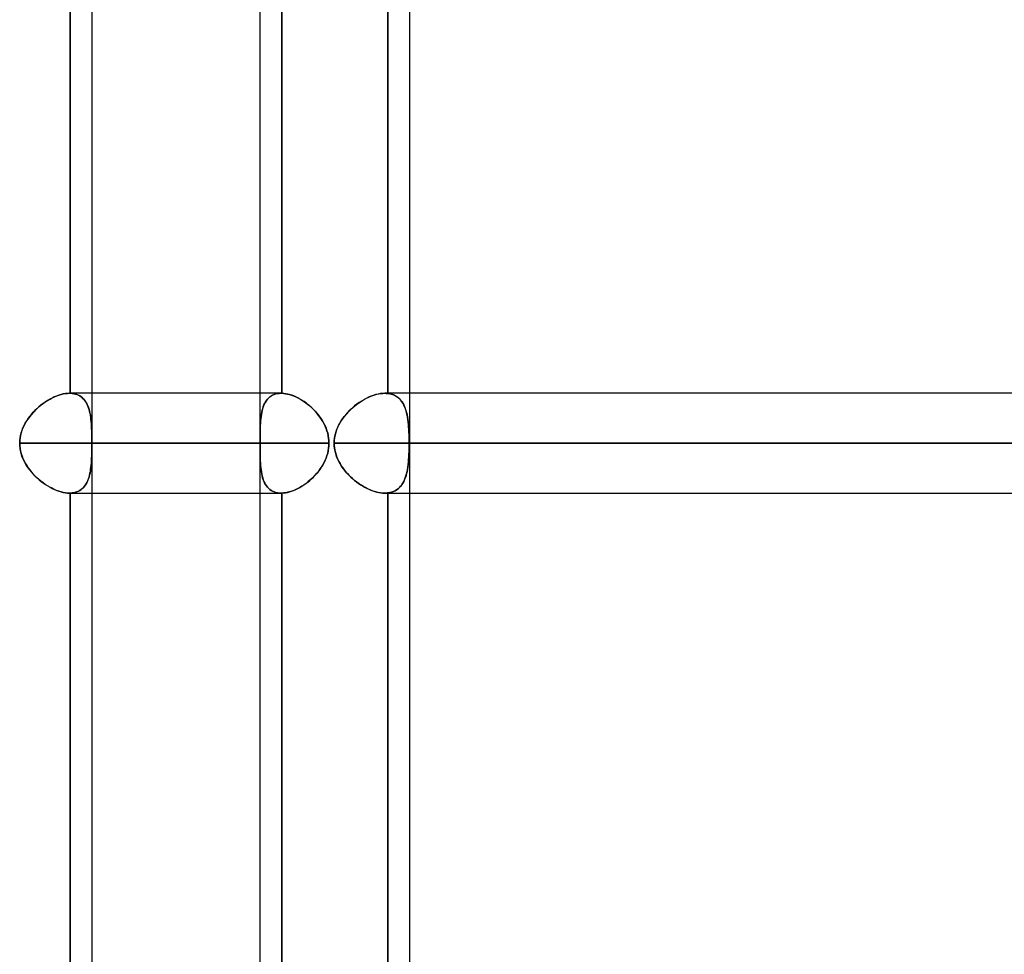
# Model space of a CAD drawing. Header units: millimetres. Extents: x -156 to 156, y -132 to 52.
# Tile 76 of 79: x 76 to 86, y -17 to -8. Entities that reach past the tile are written whole.
import ezdxf

# ---------------------------------------------------------------- set-up
doc = ezdxf.new("R2010")
doc.units = ezdxf.units.MM
doc.layers.add('MAIN-1', color=7, linetype='Continuous')

msp = doc.modelspace()

# ---------------------------------------------------------------- linework, layer by layer
at = {"layer": 'MAIN-1'}
for p, q in [((78.6227, -37.5501), (78.6227, 0)), ((76.7211, -0.375), (76.7211, -11.5501)), ((76.7211, -11.5501), (76.7211, -0.375)), ((78.8424, -11.5501), (78.8424, -0.375)), ((79.9031, -11.5517), (79.9031, -0.375)), ((79.9031, -0.375), (79.9031, -11.5517)), ((76.9408, -37.65), (76.9408, -0.9051)), ((80.1227, -37.65), (80.1227, -0.9051)), ((76.9408, -37.65), (76.9408, -1.125)), ((78.6227, -11.55), (78.6227, -1.125)), ((78.8424, -1.125), (78.8424, -11.5501)), ((80.1227, -37.65), (80.1227, -1.375)), ((76.471, -11.6376), (76.4491, -11.653)), ((76.4525, -11.6505), (76.4743, -11.6354)), ((76.4933, -11.6232), (76.471, -11.6376)), ((76.4743, -11.6354), (76.4963, -11.6213)), ((76.5157, -11.6099), (76.4933, -11.6232)), ((76.4963, -11.6213), (76.5186, -11.6083)), ((76.5383, -11.5978), (76.5157, -11.6099)), ((76.5186, -11.6083), (76.541, -11.5965)), ((76.561, -11.587), (76.5383, -11.5978)), ((76.541, -11.5965), (76.5635, -11.5859)), ((76.5837, -11.5774), (76.561, -11.587)), ((76.5635, -11.5859), (76.5858, -11.5766)), ((76.6063, -11.5692), (76.5837, -11.5774)), ((76.5858, -11.5766), (76.608, -11.5686)), ((76.6287, -11.5623), (76.6063, -11.5692)), ((76.608, -11.5686), (76.63, -11.562)), ((76.6508, -11.557), (76.6287, -11.5623)), ((76.63, -11.562), (76.6517, -11.5568)), ((76.6723, -11.5531), (76.6508, -11.557)), ((76.6517, -11.5568), (76.673, -11.553)), ((76.6933, -11.5508), (76.6723, -11.5531)), ((76.673, -11.553), (76.6937, -11.5508)), ((76.7137, -11.55), (76.6933, -11.5508)), ((76.6937, -11.5508), (76.7137, -11.55)), ((76.7149, -11.55), (76.7137, -11.55)), ((76.7137, -11.55), (76.715, -11.55)), ((78.8352, -11.55), (76.7138, -11.55)), ((76.9407, -11.55), (76.7138, -11.55)), ((76.7162, -11.55), (76.7149, -11.55)), ((76.715, -11.55), (76.7162, -11.55)), ((76.7174, -11.55), (76.7162, -11.55)), ((76.7162, -11.55), (76.7174, -11.55)), ((76.7186, -11.55), (76.7174, -11.55)), ((76.7174, -11.55), (76.7186, -11.55)), ((76.7199, -11.5501), (76.7186, -11.55)), ((76.7186, -11.55), (76.7199, -11.5501)), ((76.7211, -11.5501), (76.7199, -11.5501)), ((76.7199, -11.5501), (76.7211, -11.5501)), ((76.7211, -11.5501), (76.7389, -11.5513)), ((76.7391, -11.5513), (76.7211, -11.5501)), ((76.7389, -11.5513), (76.7561, -11.5538)), ((76.7564, -11.5539), (76.7391, -11.5513)), ((76.7561, -11.5538), (76.7726, -11.5576)), ((76.773, -11.5577), (76.7564, -11.5539)), ((76.7726, -11.5576), (76.7882, -11.5628)), ((76.7886, -11.5629), (76.773, -11.5577)), ((76.7882, -11.5628), (76.803, -11.5691)), ((76.8035, -11.5693), (76.7886, -11.5629)), ((76.803, -11.5691), (76.8169, -11.5767)), ((76.8174, -11.577), (76.8035, -11.5693)), ((76.8169, -11.5767), (76.8299, -11.5855)), ((76.8305, -11.5859), (76.8174, -11.577)), ((76.8299, -11.5855), (76.842, -11.5954)), ((76.8427, -11.596), (76.8305, -11.5859)), ((76.842, -11.5954), (76.8533, -11.6064)), ((76.8541, -11.6072), (76.8427, -11.596)), ((76.8533, -11.6064), (76.8637, -11.6184)), ((76.8645, -11.6195), (76.8541, -11.6072)), ((76.8637, -11.6184), (76.8733, -11.6315)), ((76.8741, -11.6327), (76.8645, -11.6195)), ((76.8733, -11.6315), (76.882, -11.6456)), ((76.8828, -11.647), (76.8741, -11.6327)), ((78.8352, -11.55), (76.9407, -11.55)), ((78.6227, -12.55), (78.6227, -11.55)), ((78.6771, -11.6376), (78.6687, -11.653)), ((78.6699, -11.6505), (78.6784, -11.6354)), ((78.6865, -11.6232), (78.6771, -11.6376)), ((78.6784, -11.6354), (78.6878, -11.6213)), ((78.6968, -11.6099), (78.6865, -11.6232)), ((78.6878, -11.6213), (78.6982, -11.6083)), ((78.7082, -11.5978), (78.6968, -11.6099)), ((78.6982, -11.6083), (78.7096, -11.5965)), ((78.7205, -11.587), (78.7082, -11.5978)), ((78.7096, -11.5965), (78.7219, -11.5859)), ((78.7339, -11.5774), (78.7205, -11.587)), ((78.7219, -11.5859), (78.7352, -11.5766)), ((78.7484, -11.5692), (78.7339, -11.5774)), ((78.7352, -11.5766), (78.7495, -11.5686)), ((78.7639, -11.5623), (78.7484, -11.5692)), ((78.7495, -11.5686), (78.7648, -11.562)), ((78.7804, -11.557), (78.7639, -11.5623)), ((78.7648, -11.562), (78.7811, -11.5568)), ((78.7978, -11.5531), (78.7804, -11.557)), ((78.7811, -11.5568), (78.7984, -11.553)), ((78.816, -11.5508), (78.7978, -11.5531)), ((78.7984, -11.553), (78.8164, -11.5508)), ((78.8351, -11.55), (78.816, -11.5508)), ((78.8164, -11.5508), (78.8352, -11.55)), ((78.8363, -11.55), (78.8351, -11.55)), ((78.8352, -11.55), (78.8364, -11.55)), ((78.8375, -11.55), (78.8363, -11.55)), ((78.8364, -11.55), (78.8376, -11.55)), ((78.8387, -11.55), (78.8375, -11.55)), ((78.8376, -11.55), (78.8388, -11.55)), ((78.84, -11.55), (78.8387, -11.55)), ((78.8388, -11.55), (78.84, -11.55)), ((78.8412, -11.5501), (78.84, -11.55)), ((78.84, -11.55), (78.8412, -11.5501)), ((78.8424, -11.5501), (78.8412, -11.5501)), ((78.8412, -11.5501), (78.8424, -11.5501)), ((78.8424, -11.5501), (78.8609, -11.5513)), ((78.861, -11.5513), (78.8424, -11.5501)), ((78.8609, -11.5513), (78.8799, -11.5538)), ((78.8803, -11.5539), (78.861, -11.5513)), ((78.8799, -11.5538), (78.8994, -11.5576)), ((78.9, -11.5577), (78.8803, -11.5539)), ((78.8994, -11.5576), (78.9194, -11.5628)), ((78.9199, -11.5629), (78.9, -11.5577)), ((78.9194, -11.5628), (78.9396, -11.5691)), ((78.9402, -11.5693), (78.9199, -11.5629)), ((78.9396, -11.5691), (78.9599, -11.5767)), ((78.9607, -11.577), (78.9402, -11.5693)), ((78.9599, -11.5767), (78.9803, -11.5855)), ((78.9813, -11.5859), (78.9607, -11.577)), ((78.9803, -11.5855), (79.0008, -11.5954)), ((79.0021, -11.596), (78.9813, -11.5859)), ((79.0008, -11.5954), (79.0213, -11.6064)), ((79.0228, -11.6072), (79.0021, -11.596)), ((79.0213, -11.6064), (79.0416, -11.6184)), ((79.0433, -11.6195), (79.0228, -11.6072)), ((79.0416, -11.6184), (79.0618, -11.6315)), ((79.0637, -11.6327), (79.0433, -11.6195)), ((79.0618, -11.6315), (79.0818, -11.6456)), ((79.0837, -11.647), (79.0637, -11.6327)), ((79.6095, -11.6477), (79.6296, -11.6341)), ((79.6389, -11.6281), (79.6157, -11.6434)), ((79.6296, -11.6341), (79.65, -11.6213)), ((79.6625, -11.614), (79.6389, -11.6281)), ((79.65, -11.6213), (79.6706, -11.6095)), ((79.6863, -11.6011), (79.6625, -11.614)), ((79.6706, -11.6095), (79.6914, -11.5986)), ((79.7102, -11.5896), (79.6863, -11.6011)), ((79.6914, -11.5986), (79.7122, -11.5887)), ((79.7342, -11.5794), (79.7102, -11.5896)), ((79.7122, -11.5887), (79.733, -11.5799)), ((79.733, -11.5799), (79.7538, -11.5721)), ((79.7582, -11.5706), (79.7342, -11.5794)), ((79.7538, -11.5721), (79.7744, -11.5655)), ((79.7821, -11.5633), (79.7582, -11.5706)), ((79.7744, -11.5655), (79.7949, -11.56)), ((79.8056, -11.5575), (79.7821, -11.5633)), ((79.7949, -11.56), (79.8151, -11.5556)), ((79.8287, -11.5534), (79.8056, -11.5575)), ((79.8151, -11.5556), (79.835, -11.5525)), ((79.8512, -11.5508), (79.8287, -11.5534)), ((79.835, -11.5525), (79.8544, -11.5506)), ((79.873, -11.55), (79.8512, -11.5508)), ((79.8544, -11.5506), (79.8732, -11.55)), ((79.8781, -11.55), (79.873, -11.55)), ((79.8732, -11.55), (79.8783, -11.55)), ((109.8759, -11.55), (79.8734, -11.55)), ((80.1227, -11.55), (79.8734, -11.55)), ((79.8832, -11.5502), (79.8781, -11.55)), ((79.8783, -11.55), (79.8834, -11.5502)), ((79.8882, -11.5504), (79.8832, -11.5502)), ((79.8834, -11.5502), (79.8884, -11.5504)), ((79.8932, -11.5507), (79.8882, -11.5504)), ((79.8884, -11.5504), (79.8933, -11.5507)), ((79.8982, -11.5512), (79.8932, -11.5507)), ((79.8933, -11.5507), (79.8982, -11.5512)), ((79.8982, -11.5512), (79.9031, -11.5517)), ((79.9031, -11.5517), (79.8982, -11.5512)), ((79.9229, -11.5548), (79.9031, -11.5517)), ((79.9031, -11.5517), (79.9227, -11.5548)), ((79.9227, -11.5548), (79.9415, -11.5595)), ((79.9417, -11.5596), (79.9229, -11.5548)), ((79.9415, -11.5595), (79.9592, -11.5658)), ((79.9595, -11.566), (79.9417, -11.5596)), ((79.9592, -11.5658), (79.9759, -11.5736)), ((79.9762, -11.5738), (79.9595, -11.566)), ((79.9759, -11.5736), (79.9914, -11.5829)), ((79.9919, -11.5832), (79.9762, -11.5738)), ((79.9914, -11.5829), (80.006, -11.5935)), ((80.0066, -11.594), (79.9919, -11.5832)), ((80.006, -11.5935), (80.0194, -11.6055)), ((80.0202, -11.6062), (80.0066, -11.594)), ((80.0194, -11.6055), (80.0319, -11.6188)), ((80.0327, -11.6197), (80.0202, -11.6062)), ((80.0319, -11.6188), (80.0433, -11.6333)), ((80.0441, -11.6345), (80.0327, -11.6197)), ((80.0433, -11.6333), (80.0536, -11.649)), ((80.0545, -11.6504), (80.0441, -11.6345)), ((110, -11.55), (80.1227, -11.55)), ((76.3331, -11.7608), (76.3512, -11.7404)), ((76.3676, -11.7233), (76.3491, -11.7427)), ((76.3512, -11.7404), (76.3702, -11.7207)), ((76.387, -11.7045), (76.3676, -11.7233)), ((76.3702, -11.7207), (76.3899, -11.7018)), ((76.407, -11.6865), (76.387, -11.7045)), ((76.3899, -11.7018), (76.4103, -11.6838)), ((76.4278, -11.6693), (76.407, -11.6865)), ((76.4103, -11.6838), (76.4312, -11.6666)), ((76.4491, -11.653), (76.4278, -11.6693)), ((76.4312, -11.6666), (76.4525, -11.6505)), ((76.882, -11.6456), (76.8899, -11.6606)), ((76.8907, -11.6622), (76.8828, -11.647)), ((76.8899, -11.6606), (76.8971, -11.6765)), ((76.8979, -11.6784), (76.8907, -11.6622)), ((76.8971, -11.6765), (76.9035, -11.6932)), ((76.9043, -11.6953), (76.8979, -11.6784)), ((76.9035, -11.6932), (76.9092, -11.7107)), ((76.9099, -11.7131), (76.9043, -11.6953)), ((76.9092, -11.7107), (76.9142, -11.729)), ((76.9149, -11.7317), (76.9099, -11.7131)), ((76.9142, -11.729), (76.9186, -11.7481)), ((76.9192, -11.7509), (76.9149, -11.7317)), ((78.6364, -11.7608), (78.6401, -11.7404)), ((78.6439, -11.7233), (78.6397, -11.7427)), ((78.6401, -11.7404), (78.6445, -11.7207)), ((78.6489, -11.7045), (78.6439, -11.7233)), ((78.6445, -11.7207), (78.6497, -11.7018)), ((78.6546, -11.6865), (78.6489, -11.7045)), ((78.6497, -11.7018), (78.6556, -11.6838)), ((78.6612, -11.6693), (78.6546, -11.6865)), ((78.6556, -11.6838), (78.6623, -11.6666)), ((78.6687, -11.653), (78.6612, -11.6693)), ((78.6623, -11.6666), (78.6699, -11.6505)), ((79.0818, -11.6456), (79.1014, -11.6606)), ((79.1035, -11.6622), (79.0837, -11.647)), ((79.1014, -11.6606), (79.1206, -11.6765)), ((79.1228, -11.6784), (79.1035, -11.6622)), ((79.1206, -11.6765), (79.1393, -11.6932)), ((79.1416, -11.6953), (79.1228, -11.6784)), ((79.1393, -11.6932), (79.1575, -11.7107)), ((79.1599, -11.7131), (79.1416, -11.6953)), ((79.1575, -11.7107), (79.1751, -11.729)), ((79.1775, -11.7317), (79.1599, -11.7131)), ((79.1751, -11.729), (79.192, -11.7481)), ((79.1943, -11.7509), (79.1775, -11.7317)), ((79.5092, -11.734), (79.4904, -11.7545)), ((79.498, -11.7459), (79.5152, -11.7278)), ((79.5289, -11.7142), (79.5092, -11.734)), ((79.5152, -11.7278), (79.533, -11.7103)), ((79.5495, -11.6952), (79.5289, -11.7142)), ((79.533, -11.7103), (79.5514, -11.6935)), ((79.5709, -11.677), (79.5495, -11.6952)), ((79.5514, -11.6935), (79.5703, -11.6775)), ((79.5703, -11.6775), (79.5897, -11.6622)), ((79.5929, -11.6597), (79.5709, -11.677)), ((79.5897, -11.6622), (79.6095, -11.6477)), ((79.6157, -11.6434), (79.5929, -11.6597)), ((80.0536, -11.649), (80.063, -11.6658)), ((80.0638, -11.6675), (80.0545, -11.6504)), ((80.063, -11.6658), (80.0714, -11.6837)), ((80.0723, -11.6857), (80.0638, -11.6675)), ((80.0714, -11.6837), (80.0789, -11.7027)), ((80.0797, -11.7049), (80.0723, -11.6857)), ((80.0789, -11.7027), (80.0856, -11.7225)), ((80.0863, -11.725), (80.0797, -11.7049)), ((80.0856, -11.7225), (80.0914, -11.7433)), ((80.0921, -11.746), (80.0863, -11.725)), ((76.2844, -11.8267), (76.2708, -11.8495)), ((76.271, -11.8492), (76.2848, -11.8262)), ((76.2992, -11.8047), (76.2844, -11.8267)), ((76.2848, -11.8262), (76.2998, -11.8038)), ((76.3149, -11.7834), (76.2992, -11.8047)), ((76.2998, -11.8038), (76.316, -11.782)), ((76.3315, -11.7627), (76.3149, -11.7834)), ((76.316, -11.782), (76.3331, -11.7608)), ((76.3491, -11.7427), (76.3315, -11.7627)), ((76.9186, -11.7481), (76.9225, -11.7678)), ((76.923, -11.7708), (76.9192, -11.7509)), ((76.9225, -11.7678), (76.9257, -11.7883)), ((76.9262, -11.7914), (76.923, -11.7708)), ((76.9257, -11.7883), (76.9285, -11.8095)), ((76.9289, -11.8125), (76.9262, -11.7914)), ((76.9285, -11.8095), (76.9309, -11.8314)), ((76.9311, -11.8342), (76.9289, -11.8125)), ((76.9309, -11.8314), (76.9328, -11.8538)), ((76.933, -11.8564), (76.9311, -11.8342)), ((78.627, -11.8492), (78.6287, -11.8262)), ((78.6286, -11.8267), (78.627, -11.8495)), ((78.6306, -11.8047), (78.6286, -11.8267)), ((78.6287, -11.8262), (78.6307, -11.8038)), ((78.6331, -11.7834), (78.6306, -11.8047)), ((78.6307, -11.8038), (78.6333, -11.782)), ((78.6361, -11.7627), (78.6331, -11.7834)), ((78.6333, -11.782), (78.6364, -11.7608)), ((78.6397, -11.7427), (78.6361, -11.7627)), ((79.192, -11.7481), (79.2081, -11.7678)), ((79.2104, -11.7708), (79.1943, -11.7509)), ((79.2081, -11.7678), (79.2234, -11.7883)), ((79.2256, -11.7914), (79.2104, -11.7708)), ((79.2234, -11.7883), (79.2378, -11.8095)), ((79.2398, -11.8125), (79.2256, -11.7914)), ((79.2378, -11.8095), (79.2513, -11.8314)), ((79.2529, -11.8342), (79.2398, -11.8125)), ((79.2513, -11.8314), (79.2637, -11.8538)), ((79.265, -11.8564), (79.2529, -11.8342)), ((79.4248, -11.845), (79.4376, -11.8241)), ((79.4404, -11.8199), (79.4258, -11.8432)), ((79.4376, -11.8241), (79.4513, -11.8038)), ((79.456, -11.7973), (79.4404, -11.8199)), ((79.4513, -11.8038), (79.4661, -11.784)), ((79.4727, -11.7756), (79.456, -11.7973)), ((79.4661, -11.784), (79.4816, -11.7647)), ((79.4904, -11.7545), (79.4727, -11.7756)), ((79.4816, -11.7647), (79.498, -11.7459)), ((80.0914, -11.7433), (80.0965, -11.765)), ((80.0971, -11.7679), (80.0921, -11.746)), ((80.0965, -11.765), (80.1009, -11.7875)), ((80.1014, -11.7905), (80.0971, -11.7679)), ((80.1009, -11.7875), (80.1046, -11.8109)), ((80.105, -11.8138), (80.1014, -11.7905)), ((80.1046, -11.8109), (80.1077, -11.8351)), ((80.108, -11.8378), (80.105, -11.8138)), ((80.1077, -11.8351), (80.1103, -11.8601)), ((80.1105, -11.8624), (80.108, -11.8378)), ((76.2375, -11.9216), (76.2294, -11.9467)), ((76.2296, -11.946), (76.2377, -11.9211)), ((76.2472, -11.897), (76.2375, -11.9216)), ((76.2377, -11.9211), (76.2474, -11.8966)), ((76.2583, -11.8729), (76.2472, -11.897)), ((76.2474, -11.8966), (76.2585, -11.8726)), ((76.2708, -11.8495), (76.2583, -11.8729)), ((76.2585, -11.8726), (76.271, -11.8492)), ((76.9328, -11.8538), (76.9344, -11.8769)), ((76.9345, -11.8791), (76.933, -11.8564)), ((76.9344, -11.8769), (76.9356, -11.9006)), ((76.9357, -11.9023), (76.9345, -11.8791)), ((76.9356, -11.9006), (76.9366, -11.9247)), ((76.9366, -11.9261), (76.9357, -11.9023)), ((76.9366, -11.9247), (76.9373, -11.9492)), ((76.9373, -11.9503), (76.9366, -11.9261)), ((78.6237, -11.946), (78.6242, -11.9211)), ((78.6242, -11.9216), (78.6237, -11.9467)), ((78.6242, -11.9211), (78.6249, -11.8966)), ((78.6249, -11.897), (78.6242, -11.9216)), ((78.6249, -11.8966), (78.6258, -11.8726)), ((78.6258, -11.8729), (78.6249, -11.897)), ((78.6258, -11.8726), (78.627, -11.8492)), ((78.627, -11.8495), (78.6258, -11.8729)), ((79.2637, -11.8538), (79.275, -11.8769)), ((79.276, -11.8791), (79.265, -11.8564)), ((79.275, -11.8769), (79.285, -11.9006)), ((79.2857, -11.9023), (79.276, -11.8791)), ((79.285, -11.9006), (79.2937, -11.9247)), ((79.2941, -11.9261), (79.2857, -11.9023)), ((79.2937, -11.9247), (79.3009, -11.9492)), ((79.3012, -11.9503), (79.2941, -11.9261)), ((79.3784, -11.9552), (79.3851, -11.9324)), ((79.3904, -11.9174), (79.3817, -11.9433)), ((79.3851, -11.9324), (79.3932, -11.9099)), ((79.4007, -11.892), (79.3904, -11.9174)), ((79.3932, -11.9099), (79.4026, -11.8879)), ((79.4126, -11.8673), (79.4007, -11.892)), ((79.4026, -11.8879), (79.4131, -11.8662)), ((79.4258, -11.8432), (79.4126, -11.8673)), ((79.4131, -11.8662), (79.4248, -11.845)), ((80.1103, -11.8601), (80.1124, -11.8858)), ((80.1125, -11.8877), (80.1105, -11.8624)), ((80.1124, -11.8858), (80.1141, -11.9121)), ((80.1141, -11.9136), (80.1125, -11.8877)), ((80.1141, -11.9121), (80.1153, -11.9389)), ((80.1154, -11.9401), (80.1141, -11.9136)), ((80.1153, -11.9389), (80.1163, -11.9662)), ((76.2145, -12.05), (76.2155, -12.0235)), ((76.2155, -12.0238), (76.2145, -12.05)), ((76.2155, -12.0235), (76.2184, -11.9973)), ((76.2183, -11.9978), (76.2155, -12.0238)), ((76.223, -11.9721), (76.2183, -11.9978)), ((76.2184, -11.9973), (76.2231, -11.9715)), ((76.2294, -11.9467), (76.223, -11.9721)), ((76.2231, -11.9715), (76.2296, -11.946)), ((76.9373, -11.9492), (76.9379, -11.9739)), ((76.9379, -11.9749), (76.9373, -11.9503)), ((76.9379, -11.9739), (76.9382, -11.999)), ((76.9382, -11.9997), (76.9379, -11.9749)), ((76.9382, -11.999), (76.9384, -12.0244)), ((76.9384, -12.0248), (76.9382, -11.9997)), ((76.9384, -12.0244), (76.9385, -12.05)), ((76.9385, -12.05), (76.9384, -12.0248)), ((78.6231, -12.0235), (78.6232, -11.9973)), ((78.6232, -11.9978), (78.6231, -12.0238)), ((78.6231, -12.05), (78.6231, -12.0235)), ((78.6231, -12.0238), (78.6231, -12.05)), ((78.6232, -11.9973), (78.6234, -11.9715)), ((78.6234, -11.9721), (78.6232, -11.9978)), ((78.6234, -11.9715), (78.6237, -11.946)), ((78.6237, -11.9467), (78.6234, -11.9721)), ((79.3009, -11.9492), (79.3066, -11.9739)), ((79.3068, -11.9749), (79.3012, -11.9503)), ((79.3066, -11.9739), (79.3107, -11.999)), ((79.3108, -11.9997), (79.3068, -11.9749)), ((79.3107, -11.999), (79.3132, -12.0244)), ((79.3133, -12.0248), (79.3108, -11.9997)), ((79.3132, -12.0244), (79.3141, -12.05)), ((79.3141, -12.05), (79.3133, -12.0248)), ((79.3669, -12.0229), (79.3658, -12.05)), ((79.3658, -12.05), (79.3667, -12.0259)), ((79.3667, -12.0259), (79.3691, -12.002)), ((79.3699, -11.996), (79.3669, -12.0229)), ((79.3691, -12.002), (79.373, -11.9785)), ((79.3749, -11.9695), (79.3699, -11.996)), ((79.373, -11.9785), (79.3784, -11.9552)), ((79.3817, -11.9433), (79.3749, -11.9695)), ((80.1163, -11.9672), (80.1154, -11.9401)), ((80.1163, -11.9662), (80.1169, -11.9938)), ((80.1169, -11.9945), (80.1163, -11.9672)), ((80.1169, -11.9938), (80.1173, -12.0217)), ((80.1173, -12.0222), (80.1169, -11.9945)), ((80.1173, -12.0217), (80.1174, -12.05)), ((80.1174, -12.05), (80.1173, -12.0222)), ((76.2155, -12.0762), (76.2145, -12.05)), ((78.6231, -12.05), (76.2145, -12.05)), ((76.2145, -12.05), (78.6231, -12.05)), ((76.2145, -12.05), (76.2155, -12.0765)), ((76.2183, -12.1022), (76.2155, -12.0762)), ((76.2155, -12.0765), (76.2184, -12.1027)), ((76.223, -12.1279), (76.2183, -12.1022)), ((76.2184, -12.1027), (76.2231, -12.1285)), ((76.2294, -12.1533), (76.223, -12.1279)), ((76.2231, -12.1285), (76.2296, -12.154)), ((76.9379, -12.1251), (76.9373, -12.1497)), ((76.9373, -12.1508), (76.9379, -12.1261)), ((76.9382, -12.1003), (76.9379, -12.1251)), ((76.9379, -12.1261), (76.9382, -12.101)), ((76.9384, -12.0752), (76.9382, -12.1003)), ((76.9382, -12.101), (76.9384, -12.0756)), ((76.9385, -12.05), (76.9384, -12.0752)), ((76.9384, -12.0756), (76.9385, -12.05)), ((79.3141, -12.05), (76.9385, -12.05)), ((76.9408, -12.05), (79.3141, -12.05)), ((78.6231, -12.05), (78.6231, -12.0765)), ((78.6231, -12.0762), (78.6231, -12.05)), ((78.6232, -12.1022), (78.6231, -12.0762)), ((78.6231, -12.0765), (78.6232, -12.1027)), ((78.6234, -12.1279), (78.6232, -12.1022)), ((78.6232, -12.1027), (78.6234, -12.1285)), ((78.6237, -12.1533), (78.6234, -12.1279)), ((78.6234, -12.1285), (78.6237, -12.154)), ((79.3009, -12.1508), (79.3066, -12.1261)), ((79.3068, -12.1251), (79.3012, -12.1497)), ((79.3066, -12.1261), (79.3107, -12.101)), ((79.3108, -12.1003), (79.3068, -12.1251)), ((79.3107, -12.101), (79.3132, -12.0756)), ((79.3133, -12.0752), (79.3108, -12.1003)), ((79.3132, -12.0756), (79.3141, -12.05)), ((79.3141, -12.05), (79.3133, -12.0752)), ((79.3669, -12.0771), (79.3658, -12.05)), ((109.5, -12.05), (79.3658, -12.05)), ((79.3658, -12.05), (109.5, -12.05)), ((79.3658, -12.05), (79.3667, -12.0741)), ((79.3667, -12.0741), (79.3691, -12.098)), ((79.3699, -12.1039), (79.3669, -12.0771)), ((79.3691, -12.098), (79.373, -12.1215)), ((79.3749, -12.1305), (79.3699, -12.1039)), ((79.373, -12.1215), (79.3784, -12.1448)), ((79.3817, -12.1567), (79.3749, -12.1305)), ((80.1153, -12.1611), (80.1163, -12.1338)), ((80.1163, -12.1328), (80.1154, -12.1599)), ((80.1169, -12.1055), (80.1163, -12.1328)), ((80.1163, -12.1338), (80.1169, -12.1062)), ((80.1173, -12.0778), (80.1169, -12.1055)), ((80.1169, -12.1062), (80.1173, -12.0783)), ((80.1174, -12.05), (80.1173, -12.0778)), ((80.1173, -12.0783), (80.1174, -12.05)), ((110.5, -12.05), (80.1174, -12.05)), ((80.1227, -12.05), (110.5, -12.05)), ((76.2375, -12.1784), (76.2294, -12.1533)), ((76.2296, -12.154), (76.2377, -12.1789)), ((76.2472, -12.203), (76.2375, -12.1784)), ((76.2377, -12.1789), (76.2474, -12.2034)), ((76.2583, -12.2271), (76.2472, -12.203)), ((76.2474, -12.2034), (76.2585, -12.2274)), ((76.2708, -12.2505), (76.2583, -12.2271)), ((76.2585, -12.2274), (76.271, -12.2508)), ((76.9328, -12.2462), (76.9344, -12.2231)), ((76.9345, -12.2209), (76.933, -12.2436)), ((76.9344, -12.2231), (76.9356, -12.1994)), ((76.9357, -12.1977), (76.9345, -12.2209)), ((76.9356, -12.1994), (76.9366, -12.1753)), ((76.9366, -12.1739), (76.9357, -12.1977)), ((76.9373, -12.1497), (76.9366, -12.1739)), ((76.9366, -12.1753), (76.9373, -12.1508)), ((78.6242, -12.1784), (78.6237, -12.1533)), ((78.6237, -12.154), (78.6242, -12.1789)), ((78.6249, -12.203), (78.6242, -12.1784)), ((78.6242, -12.1789), (78.6249, -12.2034)), ((78.6258, -12.2271), (78.6249, -12.203)), ((78.6249, -12.2034), (78.6258, -12.2274)), ((78.627, -12.2505), (78.6258, -12.2271)), ((78.6258, -12.2274), (78.627, -12.2508)), ((79.2637, -12.2462), (79.275, -12.2231)), ((79.276, -12.2209), (79.265, -12.2436)), ((79.275, -12.2231), (79.285, -12.1994)), ((79.2857, -12.1977), (79.276, -12.2209)), ((79.285, -12.1994), (79.2937, -12.1753)), ((79.2941, -12.1739), (79.2857, -12.1977)), ((79.2937, -12.1753), (79.3009, -12.1508)), ((79.3012, -12.1497), (79.2941, -12.1739)), ((79.3784, -12.1448), (79.3851, -12.1676)), ((79.3904, -12.1826), (79.3817, -12.1567)), ((79.3851, -12.1676), (79.3932, -12.1901)), ((79.4007, -12.208), (79.3904, -12.1826)), ((79.3932, -12.1901), (79.4026, -12.2121)), ((79.4126, -12.2327), (79.4007, -12.208)), ((79.4026, -12.2121), (79.4131, -12.2338)), ((79.4258, -12.2568), (79.4126, -12.2327)), ((79.4131, -12.2338), (79.4248, -12.255)), ((80.1103, -12.2399), (80.1124, -12.2142)), ((80.1125, -12.2123), (80.1105, -12.2376)), ((80.1124, -12.2142), (80.1141, -12.1879)), ((80.1141, -12.1864), (80.1125, -12.2123)), ((80.1154, -12.1599), (80.1141, -12.1864)), ((80.1141, -12.1879), (80.1153, -12.1611)), ((76.2844, -12.2733), (76.2708, -12.2505)), ((76.271, -12.2508), (76.2848, -12.2738)), ((76.2992, -12.2953), (76.2844, -12.2733)), ((76.2848, -12.2738), (76.2998, -12.2962)), ((76.3149, -12.3166), (76.2992, -12.2953)), ((76.2998, -12.2962), (76.316, -12.318)), ((76.3315, -12.3373), (76.3149, -12.3166)), ((76.316, -12.318), (76.3331, -12.3392)), ((76.9186, -12.3519), (76.9225, -12.3322)), ((76.923, -12.3292), (76.9192, -12.3491)), ((76.9225, -12.3322), (76.9257, -12.3117)), ((76.9262, -12.3086), (76.923, -12.3292)), ((76.9257, -12.3117), (76.9285, -12.2905)), ((76.9289, -12.2875), (76.9262, -12.3086)), ((76.9285, -12.2905), (76.9309, -12.2686)), ((76.9311, -12.2658), (76.9289, -12.2875)), ((76.9309, -12.2686), (76.9328, -12.2462)), ((76.933, -12.2436), (76.9311, -12.2658)), ((78.6286, -12.2733), (78.627, -12.2505)), ((78.627, -12.2508), (78.6287, -12.2738)), ((78.6306, -12.2953), (78.6286, -12.2733)), ((78.6287, -12.2738), (78.6307, -12.2962)), ((78.6331, -12.3166), (78.6306, -12.2953)), ((78.6307, -12.2962), (78.6333, -12.318)), ((78.6361, -12.3373), (78.6331, -12.3166)), ((78.6333, -12.318), (78.6364, -12.3392)), ((79.192, -12.3519), (79.2081, -12.3322)), ((79.2104, -12.3292), (79.1943, -12.3491)), ((79.2081, -12.3322), (79.2234, -12.3117)), ((79.2256, -12.3086), (79.2104, -12.3292)), ((79.2234, -12.3117), (79.2378, -12.2905)), ((79.2398, -12.2875), (79.2256, -12.3086)), ((79.2378, -12.2905), (79.2513, -12.2686)), ((79.2529, -12.2658), (79.2398, -12.2875)), ((79.2513, -12.2686), (79.2637, -12.2462)), ((79.265, -12.2436), (79.2529, -12.2658)), ((79.4248, -12.255), (79.4376, -12.2759)), ((79.4404, -12.2801), (79.4258, -12.2568)), ((79.4376, -12.2759), (79.4513, -12.2962)), ((79.456, -12.3027), (79.4404, -12.2801)), ((79.4513, -12.2962), (79.4661, -12.316)), ((79.4727, -12.3244), (79.456, -12.3027)), ((79.4661, -12.316), (79.4816, -12.3353)), ((79.4904, -12.3455), (79.4727, -12.3244)), ((80.0971, -12.3321), (80.0921, -12.354)), ((80.0965, -12.335), (80.1009, -12.3125)), ((80.1014, -12.3095), (80.0971, -12.3321)), ((80.1009, -12.3125), (80.1046, -12.2891)), ((80.105, -12.2862), (80.1014, -12.3095)), ((80.1046, -12.2891), (80.1077, -12.2649)), ((80.108, -12.2622), (80.105, -12.2862)), ((80.1077, -12.2649), (80.1103, -12.2399)), ((80.1105, -12.2376), (80.108, -12.2622)), ((76.3491, -12.3573), (76.3315, -12.3373)), ((76.3331, -12.3392), (76.3512, -12.3596)), ((76.3676, -12.3767), (76.3491, -12.3573)), ((76.3512, -12.3596), (76.3702, -12.3793)), ((76.387, -12.3955), (76.3676, -12.3767)), ((76.3702, -12.3793), (76.3899, -12.3982)), ((76.407, -12.4135), (76.387, -12.3955)), ((76.3899, -12.3982), (76.4103, -12.4162)), ((76.4278, -12.4307), (76.407, -12.4135)), ((76.4103, -12.4162), (76.4312, -12.4334)), ((76.4491, -12.447), (76.4278, -12.4307)), ((76.8899, -12.4394), (76.8971, -12.4235)), ((76.8979, -12.4216), (76.8907, -12.4378)), ((76.8971, -12.4235), (76.9035, -12.4068)), ((76.9043, -12.4047), (76.8979, -12.4216)), ((76.9035, -12.4068), (76.9092, -12.3893)), ((76.9099, -12.3869), (76.9043, -12.4047)), ((76.9092, -12.3893), (76.9142, -12.371)), ((76.9149, -12.3683), (76.9099, -12.3869)), ((76.9142, -12.371), (76.9186, -12.3519)), ((76.9192, -12.3491), (76.9149, -12.3683)), ((78.6397, -12.3573), (78.6361, -12.3373)), ((78.6364, -12.3392), (78.6401, -12.3596)), ((78.6439, -12.3767), (78.6397, -12.3573)), ((78.6401, -12.3596), (78.6445, -12.3793)), ((78.6489, -12.3955), (78.6439, -12.3767)), ((78.6445, -12.3793), (78.6497, -12.3982)), ((78.6546, -12.4135), (78.6489, -12.3955)), ((78.6497, -12.3982), (78.6556, -12.4162)), ((78.6612, -12.4307), (78.6546, -12.4135)), ((78.6556, -12.4162), (78.6623, -12.4334)), ((78.6687, -12.447), (78.6612, -12.4307)), ((79.1014, -12.4394), (79.1206, -12.4235)), ((79.1228, -12.4216), (79.1035, -12.4378)), ((79.1206, -12.4235), (79.1393, -12.4068)), ((79.1416, -12.4047), (79.1228, -12.4216)), ((79.1393, -12.4068), (79.1575, -12.3893)), ((79.1599, -12.3869), (79.1416, -12.4047)), ((79.1575, -12.3893), (79.1751, -12.371)), ((79.1775, -12.3683), (79.1599, -12.3869)), ((79.1751, -12.371), (79.192, -12.3519)), ((79.1943, -12.3491), (79.1775, -12.3683)), ((79.4816, -12.3353), (79.498, -12.3541)), ((79.5092, -12.366), (79.4904, -12.3455)), ((79.498, -12.3541), (79.5152, -12.3722)), ((79.5289, -12.3858), (79.5092, -12.366)), ((79.5152, -12.3722), (79.533, -12.3897)), ((79.5495, -12.4048), (79.5289, -12.3858)), ((79.533, -12.3897), (79.5514, -12.4065)), ((79.5709, -12.423), (79.5495, -12.4048)), ((79.5514, -12.4065), (79.5703, -12.4225)), ((79.5703, -12.4225), (79.5897, -12.4378)), ((79.5929, -12.4403), (79.5709, -12.423)), ((80.063, -12.4342), (80.0714, -12.4163)), ((80.0723, -12.4143), (80.0638, -12.4325)), ((80.0714, -12.4163), (80.0789, -12.3973)), ((80.0797, -12.3951), (80.0723, -12.4143)), ((80.0789, -12.3973), (80.0856, -12.3775)), ((80.0863, -12.375), (80.0797, -12.3951)), ((80.0856, -12.3775), (80.0914, -12.3567)), ((80.0921, -12.354), (80.0863, -12.375)), ((80.0914, -12.3567), (80.0965, -12.335)), ((76.4312, -12.4334), (76.4525, -12.4495)), ((76.471, -12.4624), (76.4491, -12.447)), ((76.4525, -12.4495), (76.4743, -12.4646)), ((76.4933, -12.4768), (76.471, -12.4624)), ((76.4743, -12.4646), (76.4963, -12.4787)), ((76.5157, -12.4901), (76.4933, -12.4768)), ((76.4963, -12.4787), (76.5186, -12.4917)), ((76.5383, -12.5022), (76.5157, -12.4901)), ((76.5186, -12.4917), (76.541, -12.5035)), ((76.561, -12.513), (76.5383, -12.5022)), ((76.541, -12.5035), (76.5635, -12.5141)), ((76.5837, -12.5226), (76.561, -12.513)), ((76.5635, -12.5141), (76.5858, -12.5234)), ((76.6063, -12.5308), (76.5837, -12.5226)), ((76.5858, -12.5234), (76.608, -12.5314)), ((76.6287, -12.5377), (76.6063, -12.5308)), ((76.7882, -12.5372), (76.803, -12.5309)), ((76.8035, -12.5307), (76.7886, -12.5371)), ((76.803, -12.5309), (76.8169, -12.5233)), ((76.8174, -12.523), (76.8035, -12.5307)), ((76.8169, -12.5233), (76.8299, -12.5145)), ((76.8305, -12.5141), (76.8174, -12.523)), ((76.8299, -12.5145), (76.842, -12.5046)), ((76.8427, -12.504), (76.8305, -12.5141)), ((76.842, -12.5046), (76.8533, -12.4936)), ((76.8541, -12.4928), (76.8427, -12.504)), ((76.8533, -12.4936), (76.8637, -12.4816)), ((76.8645, -12.4805), (76.8541, -12.4928)), ((76.8637, -12.4816), (76.8733, -12.4685)), ((76.8741, -12.4672), (76.8645, -12.4805)), ((76.8733, -12.4685), (76.882, -12.4544)), ((76.8828, -12.453), (76.8741, -12.4672)), ((76.882, -12.4544), (76.8899, -12.4394)), ((76.8907, -12.4378), (76.8828, -12.453)), ((78.6623, -12.4334), (78.6699, -12.4495)), ((78.6771, -12.4624), (78.6687, -12.447)), ((78.6699, -12.4495), (78.6784, -12.4646)), ((78.6865, -12.4768), (78.6771, -12.4624)), ((78.6784, -12.4646), (78.6878, -12.4787)), ((78.6968, -12.4901), (78.6865, -12.4768)), ((78.6878, -12.4787), (78.6982, -12.4917)), ((78.7082, -12.5022), (78.6968, -12.4901)), ((78.6982, -12.4917), (78.7096, -12.5035)), ((78.7205, -12.513), (78.7082, -12.5022)), ((78.7096, -12.5035), (78.7219, -12.5141)), ((78.7339, -12.5226), (78.7205, -12.513)), ((78.7219, -12.5141), (78.7352, -12.5234)), ((78.7484, -12.5308), (78.7339, -12.5226)), ((78.7352, -12.5234), (78.7495, -12.5314)), ((78.7639, -12.5377), (78.7484, -12.5308)), ((78.9194, -12.5372), (78.9396, -12.5309)), ((78.9402, -12.5307), (78.9199, -12.5371)), ((78.9396, -12.5309), (78.9599, -12.5233)), ((78.9607, -12.523), (78.9402, -12.5307)), ((78.9599, -12.5233), (78.9803, -12.5145)), ((78.9813, -12.5141), (78.9607, -12.523)), ((78.9803, -12.5145), (79.0008, -12.5046)), ((79.0021, -12.504), (78.9813, -12.5141)), ((79.0008, -12.5046), (79.0213, -12.4936)), ((79.0228, -12.4928), (79.0021, -12.504)), ((79.0213, -12.4936), (79.0416, -12.4816)), ((79.0433, -12.4805), (79.0228, -12.4928)), ((79.0416, -12.4816), (79.0618, -12.4685)), ((79.0637, -12.4672), (79.0433, -12.4805)), ((79.0618, -12.4685), (79.0818, -12.4544)), ((79.0837, -12.453), (79.0637, -12.4672)), ((79.0818, -12.4544), (79.1014, -12.4394)), ((79.1035, -12.4378), (79.0837, -12.453)), ((79.5897, -12.4378), (79.6095, -12.4523)), ((79.6157, -12.4566), (79.5929, -12.4403)), ((79.6095, -12.4523), (79.6296, -12.4659)), ((79.6389, -12.4719), (79.6157, -12.4566)), ((79.6296, -12.4659), (79.65, -12.4787)), ((79.6625, -12.486), (79.6389, -12.4719)), ((79.65, -12.4787), (79.6706, -12.4905)), ((79.6863, -12.4989), (79.6625, -12.486)), ((79.6706, -12.4905), (79.6914, -12.5014)), ((79.7102, -12.5104), (79.6863, -12.4989)), ((79.6914, -12.5014), (79.7122, -12.5113)), ((79.7342, -12.5206), (79.7102, -12.5104)), ((79.7122, -12.5113), (79.733, -12.5201)), ((79.733, -12.5201), (79.7538, -12.5279)), ((79.7582, -12.5294), (79.7342, -12.5206)), ((79.7538, -12.5279), (79.7744, -12.5345)), ((79.7821, -12.5367), (79.7582, -12.5294)), ((79.9592, -12.5342), (79.9759, -12.5264)), ((79.9762, -12.5262), (79.9595, -12.534)), ((79.9759, -12.5264), (79.9914, -12.5171)), ((79.9919, -12.5168), (79.9762, -12.5262)), ((79.9914, -12.5171), (80.006, -12.5065)), ((80.0066, -12.506), (79.9919, -12.5168)), ((80.006, -12.5065), (80.0194, -12.4945)), ((80.0202, -12.4938), (80.0066, -12.506)), ((80.0194, -12.4945), (80.0319, -12.4812)), ((80.0327, -12.4803), (80.0202, -12.4938)), ((80.0319, -12.4812), (80.0433, -12.4667)), ((80.0441, -12.4655), (80.0327, -12.4803)), ((80.0433, -12.4667), (80.0536, -12.451)), ((80.0545, -12.4496), (80.0441, -12.4655)), ((80.0536, -12.451), (80.063, -12.4342)), ((80.0638, -12.4325), (80.0545, -12.4496)), ((76.608, -12.5314), (76.63, -12.538)), ((76.6508, -12.543), (76.6287, -12.5377)), ((76.63, -12.538), (76.6517, -12.5432)), ((76.6724, -12.5469), (76.6508, -12.543)), ((76.6517, -12.5432), (76.673, -12.547)), ((76.6933, -12.5492), (76.6724, -12.5469)), ((76.673, -12.547), (76.6937, -12.5492)), ((76.7137, -12.55), (76.6933, -12.5492)), ((76.6937, -12.5492), (76.7137, -12.55)), ((76.7149, -12.55), (76.7137, -12.55)), ((76.7137, -12.55), (76.715, -12.55)), ((76.7138, -12.55), (76.9407, -12.55)), ((76.7138, -12.55), (78.8352, -12.55)), ((76.7162, -12.55), (76.7149, -12.55)), ((76.715, -12.55), (76.7162, -12.55)), ((76.7174, -12.55), (76.7162, -12.55)), ((76.7162, -12.55), (76.7174, -12.55)), ((76.7186, -12.55), (76.7174, -12.55)), ((76.7174, -12.55), (76.7186, -12.55)), ((76.7199, -12.5499), (76.7186, -12.55)), ((76.7186, -12.55), (76.7199, -12.5499)), ((76.7211, -12.5499), (76.7199, -12.5499)), ((76.7199, -12.5499), (76.7211, -12.5499)), ((76.7391, -12.5487), (76.7211, -12.5499)), ((76.7211, -12.5499), (76.7389, -12.5487)), ((76.7211, -12.5499), (76.7211, -24.3501)), ((76.7211, -24.3501), (76.7211, -12.5499)), ((76.7389, -12.5487), (76.7561, -12.5462)), ((76.7564, -12.5461), (76.7391, -12.5487)), ((76.7561, -12.5462), (76.7726, -12.5424)), ((76.773, -12.5423), (76.7564, -12.5461)), ((76.7726, -12.5424), (76.7882, -12.5372)), ((76.7886, -12.5371), (76.773, -12.5423)), ((76.9407, -12.55), (78.8352, -12.55)), ((78.6227, -24.35), (78.6227, -12.55)), ((78.7495, -12.5314), (78.7648, -12.538)), ((78.7804, -12.543), (78.7639, -12.5377)), ((78.7648, -12.538), (78.7811, -12.5432)), ((78.7978, -12.5469), (78.7804, -12.543)), ((78.7811, -12.5432), (78.7984, -12.547)), ((78.816, -12.5492), (78.7978, -12.5469)), ((78.7984, -12.547), (78.8164, -12.5492)), ((78.8351, -12.55), (78.816, -12.5492)), ((78.8164, -12.5492), (78.8352, -12.55)), ((78.8363, -12.55), (78.8351, -12.55)), ((78.8352, -12.55), (78.8364, -12.55)), ((78.8375, -12.55), (78.8363, -12.55)), ((78.8364, -12.55), (78.8376, -12.55)), ((78.8387, -12.55), (78.8375, -12.55)), ((78.8376, -12.55), (78.8388, -12.55)), ((78.84, -12.55), (78.8387, -12.55)), ((78.8388, -12.55), (78.84, -12.55)), ((78.84, -12.55), (78.8412, -12.5499)), ((78.8412, -12.5499), (78.84, -12.55)), ((78.8412, -12.5499), (78.8424, -12.5499)), ((78.8424, -12.5499), (78.8412, -12.5499)), ((78.8424, -12.5499), (78.8609, -12.5487)), ((78.861, -12.5487), (78.8424, -12.5499)), ((78.8424, -12.5499), (78.8424, -24.3501)), ((78.8424, -24.3501), (78.8424, -12.5499)), ((78.8609, -12.5487), (78.8799, -12.5462)), ((78.8803, -12.5461), (78.861, -12.5487)), ((78.8799, -12.5462), (78.8994, -12.5424)), ((78.9, -12.5423), (78.8803, -12.5461)), ((78.8994, -12.5424), (78.9194, -12.5372)), ((78.9199, -12.5371), (78.9, -12.5423)), ((79.7744, -12.5345), (79.7949, -12.54)), ((79.8056, -12.5425), (79.7821, -12.5367)), ((79.7949, -12.54), (79.8151, -12.5444)), ((79.8287, -12.5466), (79.8056, -12.5425)), ((79.8151, -12.5444), (79.835, -12.5475)), ((79.8512, -12.5492), (79.8287, -12.5466)), ((79.835, -12.5475), (79.8544, -12.5494)), ((79.873, -12.55), (79.8512, -12.5492)), ((79.8544, -12.5494), (79.8732, -12.55)), ((79.8781, -12.55), (79.873, -12.55)), ((79.8732, -12.55), (79.8783, -12.55)), ((79.8734, -12.55), (80.1227, -12.55)), ((79.8734, -12.55), (109.8759, -12.55)), ((79.8832, -12.5498), (79.8781, -12.55)), ((79.8783, -12.55), (79.8834, -12.5498)), ((79.8882, -12.5496), (79.8832, -12.5498)), ((79.8834, -12.5498), (79.8884, -12.5496)), ((79.8932, -12.5493), (79.8882, -12.5496)), ((79.8884, -12.5496), (79.8933, -12.5493)), ((79.8982, -12.5488), (79.8932, -12.5493)), ((79.8933, -12.5493), (79.8982, -12.5488)), ((79.9031, -12.5483), (79.8982, -12.5488)), ((79.8982, -12.5488), (79.9031, -12.5483)), ((79.9229, -12.5452), (79.9031, -12.5483)), ((79.9031, -12.5483), (79.9227, -12.5452)), ((79.9031, -24.3517), (79.9031, -12.5483)), ((79.9031, -12.5483), (79.9031, -24.3517)), ((79.9227, -12.5452), (79.9415, -12.5405)), ((79.9417, -12.5404), (79.9229, -12.5452)), ((79.9415, -12.5405), (79.9592, -12.5342)), ((79.9595, -12.534), (79.9417, -12.5404)), ((80.1227, -12.55), (110, -12.55))]:
    msp.add_line(p, q, dxfattribs=at)

doc.saveas('drawing.dxf')
